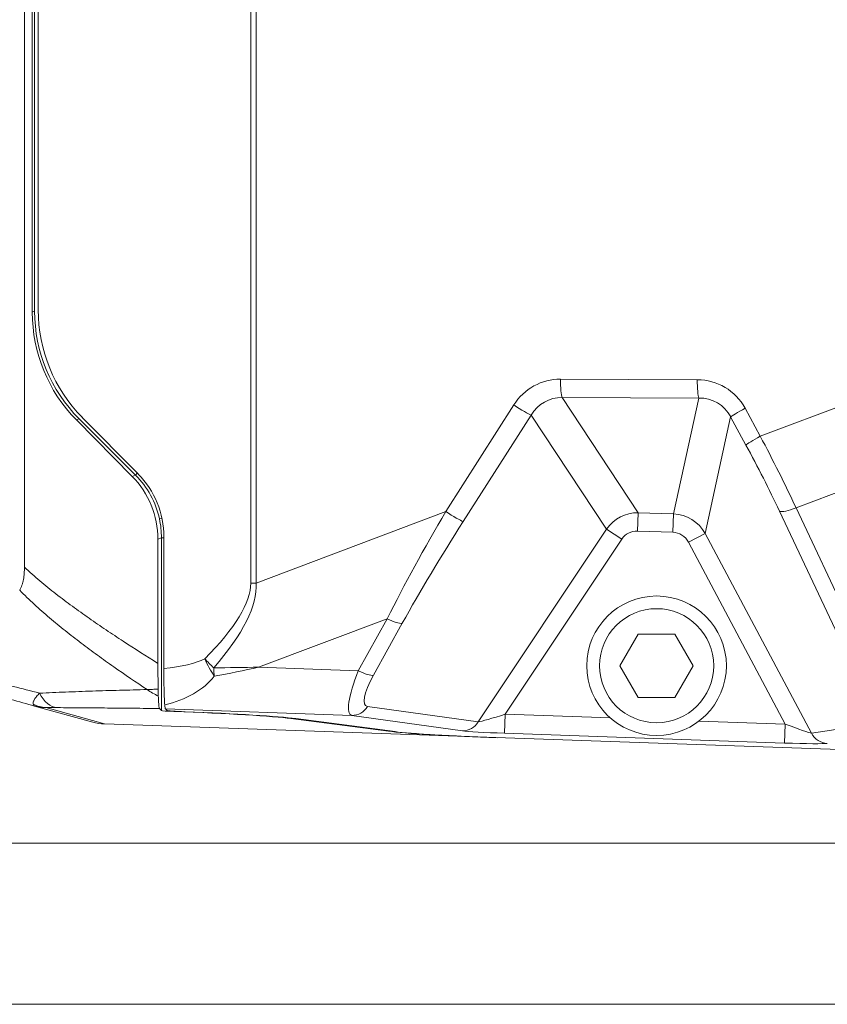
# Model space of a CAD drawing. Header units: millimetres. Extents: x 4 to 836, y 5 to 589.
# Tile 68 of 154: x 426 to 458, y 254 to 293. Entities that reach past the tile are written whole.
import ezdxf

# ---------------------------------------------------------------- set-up
doc = ezdxf.new("R2010")
doc.units = ezdxf.units.MM
doc.layers.add('1', color=7, linetype='Continuous', true_color=0xffffff)
doc.styles.add('ideas_simplex', font='simplex.shx')
doc.dimstyles.get("Standard").update_dxf_attribs({"dimtxt": 0.18, "dimasz": 0.18, "dimexe": 0.18, "dimexo": 0.0625, "dimgap": 0.09, "dimtad": 0, "dimtih": 1, "dimtoh": 1, "dimdec": 4, "dimzin": 0, "dimdsep": 46, "dimtxsty": 'Standard', "dimcen": 0.09, "dimadec": 0, "dimazin": 0, "dimtfac": 1, "dimtdec": 4, "dimtofl": 0, "dimtmove": 0, "dimatfit": 3, "dimfxl": 1, "dimtolj": 1, "dimtzin": 0, "dimarcsym": 0})

# ---------------------------------------------------------------- blocks, each defined once
blk = doc.blocks.new('_U5')
at = {"layer": '1', "color": 87, "lineweight": 25}
for p, q in [((352.914749, 274.528086), (347.289749, 274.528086)), ((347.289749, 274.528086), (347.289749, 273.028086)), ((352.914749, 273.028086), (352.914749, 274.528086)), ((347.289749, 261.823086), (347.289749, 260.323086)), ((352.914749, 260.323086), (352.914749, 261.823086)), ((347.289749, 260.323086), (352.914749, 260.323086))]:
    blk.add_line(p, q, dxfattribs=at)
at = {"layer": '1', "color": 27, "lineweight": 13}
blk.add_line((354.414749, 260.323086), (354.414749, 274.528086), dxfattribs=at)
at = {"layer": '1', "color": 152, "lineweight": 13}
for p, q in [((372.598505, 274.49198), (352.414749, 274.49198)), ((475.719038, 260.359191), (352.414749, 260.359191))]:
    blk.add_line(p, q, dxfattribs=at)
at = {"layer": '1', "color": 27, "lineweight": 18}
for points in [[(354.414749, 274.49198), (354.94373, 271.491982), (353.885768, 271.491978)], [(354.414749, 260.359191), (353.885768, 263.359189), (354.94373, 263.359193)]]:
    blk.add_solid(points, dxfattribs=at)
at = {"layer": '1', "color": 87, "linetype": 'Continuous', "lineweight": 25, "char_height": 3, "attachment_point": 7, "rotation": 90, "line_spacing_factor": 1.204819, "style": 'ideas_simplex'}
for s, insert in [('\\W1.3286;14,1', (345.448749, 261.770586)), ('\\W1.2097;.556', (352.761249, 261.770586))]:
    blk.add_mtext(s, dxfattribs=dict(at, insert=insert))

msp = doc.modelspace()

# ---------------------------------------------------------------- linework, layer by layer
at = {"layer": '1', "color": 9, "linetype": 'Continuous', "lineweight": 13}
for p, q in [((435.4, 270.621), (435.4, 351.097)), ((435.617, 351.097), (435.617, 270.621)), ((426.878, 281.336), (426.878, 340.382)), ((455.482, 276.41), (472.238, 282.736)), ((426.786, 281.298), (426.878, 281.336)), ((472.194, 279.362), (456.89, 273.585)), ((447.608, 278.661), (452.998, 278.639)), ((443.083, 273.44), (445.765, 277.642)), ((447.668, 277.937), (450.672, 273.394)), ((453.059, 277.915), (447.668, 277.937)), ((452.059, 273.345), (453.059, 277.915)), ((446.448, 277.244), (443.767, 273.042)), ((449.422, 272.747), (446.448, 277.244)), ((454.881, 277.514), (455.482, 276.41)), ((428.634, 277.096), (428.526, 277.051)), ((430.854, 274.877), (428.634, 277.096)), ((454.314, 277.168), (453.309, 272.574)), ((454.915, 276.063), (454.314, 277.168)), ((430.854, 274.877), (430.927, 274.95)), ((430.725, 274.823), (430.854, 274.877)), ((435.617, 270.621), (443.083, 273.44)), ((450.647, 272.67), (450.672, 273.394)), ((450.672, 273.394), (452.059, 273.345)), ((459.596, 266.324), (456.238, 273.458)), ((456.89, 273.585), (460.248, 266.452)), ((431.798, 273.149), (431.896, 273.171)), ((452.034, 272.621), (452.059, 273.345)), ((444.365, 265.143), (449.422, 272.747)), ((450.02, 272.35), (449.422, 272.747)), ((452.034, 272.621), (450.647, 272.67)), ((431.878, 272.403), (431.74, 272.346)), ((431.878, 272.403), (431.972, 272.403)), ((431.878, 265.588), (431.878, 272.403)), ((450.02, 272.35), (445.428, 265.445)), ((452.657, 272.227), (453.309, 272.574)), ((456.468, 265.059), (452.657, 272.227)), ((453.309, 272.574), (457.497, 264.697)), ((435.617, 270.621), (435.4, 270.621)), ((440.773, 269.211), (435.709, 267.3)), ((439.638, 267.161), (440.773, 269.211)), ((441.371, 269.033), (440.235, 266.983)), ((435.709, 267.3), (439.638, 267.161)), ((427.321, 265.705), (429.637, 265.062)), ((439.38, 265.401), (432.035, 265.66)), ((440.004, 265.753), (444.365, 265.143)), ((432.37, 265.566), (432.37, 265.554)), ((436.984, 265.296), (436.984, 265.277)), ((443.741, 264.791), (439.38, 265.401)), ((445.428, 265.445), (445.402, 264.696)), ((445.428, 265.445), (449.572, 265.3)), ((453.07, 265.178), (456.468, 265.059)), ((456.468, 265.059), (456.442, 264.31)), ((457.497, 264.697), (459.938, 265.074)), ((440.824, 264.775), (440.824, 264.795)), ((456.442, 264.31), (445.402, 264.696))]:
    msp.add_line(p, q, dxfattribs=at)
at = {"layer": '1', "color": 9, "linetype": 'Continuous', "lineweight": 18}
for p, q in [((426.477, 350.473), (426.477, 271.246)), ((426.786, 340.421), (426.786, 281.298)), ((427.019, 281.394), (427.019, 340.324)), ((430.725, 274.823), (428.526, 277.051)), ((428.759, 277.147), (430.957, 274.92)), ((431.74, 267.452), (431.74, 272.346)), ((431.972, 272.442), (431.972, 267.25)), ((429.167, 265.134), (426.88, 265.769)), ((431.878, 265.588), (431.798, 265.671)), ((432.035, 265.66), (432.097, 265.596)), ((436.984, 265.277), (440.824, 264.775)), ((441.085, 264.761), (437.172, 265.273)), ((429.637, 265.062), (429.632, 265.062)), ((445.053, 264.524), (429.637, 265.062)), ((459.451, 264.021), (445.053, 264.524))]:
    msp.add_line(p, q, dxfattribs=at)
at = {"layer": '1', "color": 27, "linetype": 'Continuous', "lineweight": 18}
for p, q in [((450.673, 268.609), (449.952, 267.359)), ((452.117, 268.609), (450.673, 268.609)), ((452.838, 267.359), (452.117, 268.609)), ((449.952, 267.359), (450.673, 266.109)), ((452.117, 266.109), (452.838, 267.359)), ((450.673, 266.109), (452.117, 266.109))]:
    msp.add_line(p, q, dxfattribs=at)
at = {"layer": '1', "color": 251, "linetype": 'Continuous', "lineweight": 18}
msp.add_line((359.949, 254.006), (510.845, 254.006), dxfattribs=at)
at = {"layer": '1', "color": 27, "linetype": 'Continuous', "lineweight": 18}
msp.add_circle((451.395, 267.359), 2.75, dxfattribs=at)
at = {"layer": '1', "color": 27, "linetype": 'Continuous', "lineweight": 13}
msp.add_circle((451.395, 267.359), 2.25, dxfattribs=at)
at = {"layer": '1', "color": 9, "linetype": 'Continuous', "lineweight": 18}
msp.add_arc((429.702, 267.061), 2, 254.476, 268, dxfattribs=at)
for centre, major_axis, ratio, start_param, end_param in [((432.734, 281.278), (1.08, -5.904), 0.99062, 4.529755, 5.314648), ((432.967, 281.374), (1.08, -5.904), 0.99062, 4.529755, 5.314648), ((428.503, 272.454), (0.63, -3.444), 0.99062, 1.388162, 2.173055), ((428.27, 272.358), (0.63, -3.444), 0.99062, 1.388162, 2.173055), ((432.038, 268.16), (0, -2.502), 0.034914, 5.921482, 6.247042), ((432.897, 265.569), (0.8, -0.028), 0.034899, 3.177719, 4.61166), ((432.378, 265.571), (0.5, -0.017), 0.034899, 3.177719, 4.696893), ((432.286, 265.382), (5, -0.175), 0.034899, 0.350286, 1.5553), ((432.286, 265.382), (5.2, -0.182), 0.034899, 0.350286, 1.470067), ((445.053, 264.681), (4.5, -0.157), 0.034899, 3.491879, 4.713609), ((445.125, 264.671), (4.3, -0.15), 0.034899, 3.491879, 4.713609)]:
    msp.add_ellipse(centre, major_axis=major_axis, ratio=ratio, start_param=start_param, end_param=end_param, dxfattribs=at)
at = {"layer": '1', "color": 9, "linetype": 'Continuous', "lineweight": 13}
for centre, major_axis, ratio, start_param, end_param in [((432.881, 281.339), (5.547, 2.297), 0.999405, 2.749146, 3.534039), ((447.637, 276.33), (0.464, -2.288), 0.957638, 2.945957, 3.922661), ((447.694, 278.661), (0.003, 0.75), 0.114651, 1.571252, 2.878014), ((453.084, 278.639), (0.003, 0.75), 0.114651, 1.571252, 2.878014), ((452.888, 276.309), (1.166, 2.051), 0.949146, 5.751038, 6.774317), ((445.851, 277.642), (-0.632, 0.403), 0.061968, 1.473997, 2.84673), ((447.723, 276.33), (0.49, -1.542), 0.920728, 2.845451, 3.822154), ((452.974, 276.309), (0.725, 1.464), 0.912907, 5.700782, 6.724061), ((454.967, 277.514), (0.659, 0.359), 0.055088, 1.67167, 2.966792), ((455.568, 276.41), (0.659, 0.359), 0.055088, 1.67167, 2.966792), ((454.169, 275.482), (4.694, -8.915), 0.158202, 1.274075, 1.59164), ((453.517, 275.135), (4.437, -8.209), 0.179133, 1.26949, 1.587055), ((428.375, 272.401), (3.237, 1.341), 0.999083, 6.105454, 6.675632), ((447.117, 274.53), (8.664, 13.673), 0.177711, 1.762235, 2.0798), ((443.169, 273.44), (-0.632, 0.403), 0.061968, 1.473997, 2.84673), ((450.657, 271.893), (0.828, -1.253), 0.998681, 2.546547, 3.52325), ((456.89, 273.805), (0.679, 0.319), 0.266611, 3.322751, 4.58756), ((447.715, 274.132), (8.925, 12.971), 0.17075, 1.771318, 2.088882), ((451.997, 271.846), (0.321, 1.466), 0.99936, 5.434217, 6.457496), ((450.657, 271.893), (0.435, -0.659), 0.949906, 2.546547, 3.52325), ((451.997, 271.846), (-0.166, -0.759), 0.96485, 2.292625, 3.315904), ((379.306, 249.078), (56.009, 22.011), 0.140612, 5.972738, 6.227981), ((379.694, 249.078), (55.804, 22.098), 0.165852, 5.971715, 6.226959), ((440.773, 269.43), (0.656, -0.363), 0.258385, 4.854491, 5.978236), ((430.399, 268.204), (3.588, -0.137), 0.278524, 5.177049, 5.814998), ((433.971, 267.631), (0.673, -1.341), 0.232878, 4.595995, 5.133192), ((433.971, 267.631), (1.063, -1.058), 0.185774, 4.527943, 4.863567), ((433.971, 267.631), (-0.087, 1.497), 0.037614, 1.807682, 2.047975), ((440.569, 267.859), (1.221, 2.447), 0.20622, 1.960972, 3.200344), ((439.638, 267.38), (0.656, -0.363), 0.258385, 4.854491, 5.978236), ((430.787, 268.204), (3.602, -0.172), 0.693136, 5.090968, 5.822863), ((441.167, 267.462), (1.231, 1.683), 0.25173, 2.03651, 3.275882), ((427.823, 267.204), (0.01, 1.5), 0.633083, 2.24119, 3.096492), ((427.374, 267.203), (0.046, -1.499), 0.88294, 5.821175, 6.208781), ((439.406, 266.15), (0.104, 0.743), 0.947853, 3.251316, 4.285064), ((445.462, 265.496), (1.136, 0.356), 0.032539, 3.395714, 4.672231), ((443.767, 265.54), (0.104, 0.743), 0.947853, 3.251316, 4.285064), ((456.44, 265.113), (1.069, -0.414), 0.034508, 4.752325, 6.148588), ((445.436, 264.747), (1.761, -0.061), 0.029726, 3.417547, 4.694065), ((458.15, 265.044), (-0.114, 0.741), 0.983008, 1.900991, 2.950307), ((456.414, 264.364), (1.731, -0.061), 0.030233, 4.729864, 6.126127)]:
    msp.add_ellipse(centre, major_axis=major_axis, ratio=ratio, start_param=start_param, end_param=end_param, dxfattribs=at)
for points in [[(431.878, 272.403), (431.878, 272.529), (431.865, 272.779), (431.825, 273.026), (431.798, 273.149)], [(433.937, 267.277), (434.528, 267.282), (435.118, 267.29), (435.709, 267.3)], [(433.961, 266.941), (434.544, 267.055), (435.126, 267.175), (435.709, 267.3)]]:
    msp.add_open_spline(points, degree=3, dxfattribs=at)
at = {"layer": '1', "color": 9, "linetype": 'Continuous', "lineweight": 18}
for points, knots in [([(426.29, 270.335), (426.325, 270.395), (426.355, 270.461), (426.385, 270.551), (426.391, 270.569), (426.402, 270.606), (426.407, 270.625), (426.422, 270.682), (426.43, 270.721), (426.452, 270.838), (426.462, 270.918), (426.471, 271.04), (426.474, 271.081), (426.477, 271.164), (426.477, 271.205), (426.477, 271.246)], [0, 0, 0, 0, 0.25, 0.25, 0.3125, 0.3125, 0.375, 0.375, 0.5, 0.5, 0.75, 0.75, 0.875, 0.875, 1, 1, 1, 1]), ([(431.74, 267.452), (431.74, 267.364), (431.74, 267.278), (431.74, 267.105), (431.741, 267.02), (431.742, 266.851), (431.743, 266.767), (431.744, 266.663), (431.744, 266.642), (431.745, 266.601), (431.746, 266.54), (431.746, 266.48), (431.747, 266.44)], [0, 0, 0, 0, 0.25, 0.25, 0.5, 0.5, 0.75, 0.75, 0.8125, 0.8125, 0.875, 1, 1, 1, 1]), ([(432.007, 265.82), (432.005, 265.848), (432, 265.913), (431.995, 265.998), (431.992, 266.069), (431.991, 266.094), (431.989, 266.146), (431.988, 266.173), (431.985, 266.256), (431.984, 266.315), (431.981, 266.41), (431.981, 266.442), (431.979, 266.492), (431.979, 266.509), (431.978, 266.543), (431.978, 266.56), (431.977, 266.647), (431.976, 266.718), (431.974, 266.828), (431.974, 266.865), (431.974, 266.921), (431.973, 266.94), (431.973, 266.979), (431.973, 266.998), (431.972, 267.094), (431.972, 267.172), (431.972, 267.25)], [0, 0, 0, 0, 0.125, 0.25, 0.25, 0.3125, 0.3125, 0.375, 0.375, 0.5, 0.5, 0.5625, 0.5625, 0.59375, 0.59375, 0.625, 0.625, 0.75, 0.75, 0.8125, 0.8125, 0.84375, 0.84375, 0.875, 0.875, 1, 1, 1, 1]), ([(431.747, 266.44), (431.748, 266.386), (431.749, 266.335), (431.751, 266.241), (431.753, 266.197), (431.754, 266.156)], [0, 0, 0, 0, 0.5, 0.5, 1, 1, 1, 1]), ([(431.754, 266.156), (431.756, 266.118), (431.757, 266.082), (431.76, 266.031), (431.76, 266.014), (431.762, 265.982), (431.763, 265.967), (431.767, 265.894), (431.771, 265.845), (431.775, 265.794), (431.776, 265.784), (431.778, 265.766), (431.779, 265.758), (431.782, 265.735), (431.784, 265.721), (431.79, 265.688), (431.794, 265.675), (431.798, 265.671)], [0, 0, 0, 0, 0.125, 0.125, 0.1875, 0.1875, 0.25, 0.25, 0.5, 0.5, 0.5625, 0.5625, 0.625, 0.625, 0.75, 0.75, 1, 1, 1, 1]), ([(426.88, 265.769), (426.897, 265.764), (426.916, 265.759), (426.952, 265.751), (427.006, 265.738), (427.061, 265.728), (427.172, 265.712), (427.246, 265.706), (427.321, 265.705)], [0, 0, 0, 0, 0.125, 0.125, 0.25, 0.5, 0.5, 1, 1, 1, 1])]:
    msp.add_open_spline(points, degree=3, knots=knots, dxfattribs=at)
at = {"layer": '1', "color": 9, "linetype": 'Continuous', "lineweight": 13}
for points, knots in [([(426.477, 271.246), (426.676, 271.06), (426.879, 270.88), (427.191, 270.617), (427.295, 270.531), (427.506, 270.36), (427.613, 270.276), (427.933, 270.026), (428.149, 269.863), (428.586, 269.543), (428.806, 269.385), (429.249, 269.075), (429.472, 268.922), (429.921, 268.62), (430.146, 268.471), (430.825, 268.027), (431.281, 267.737), (431.74, 267.452)], [0, 0, 0, 0, 0.125, 0.125, 0.1875, 0.1875, 0.25, 0.25, 0.375, 0.375, 0.5, 0.5, 0.625, 0.625, 0.75, 0.75, 1, 1, 1, 1]), ([(431.314, 266.418), (430.872, 266.711), (430.433, 267.009), (429.782, 267.466), (429.566, 267.621), (429.136, 267.933), (428.923, 268.092), (428.5, 268.413), (428.29, 268.576), (427.874, 268.908), (427.669, 269.077), (427.264, 269.422), (427.064, 269.598), (426.769, 269.869), (426.672, 269.961), (426.479, 270.146), (426.384, 270.24), (426.29, 270.335)], [0, 0, 0, 0, 0.25, 0.25, 0.375, 0.375, 0.5, 0.5, 0.625, 0.625, 0.75, 0.75, 0.875, 0.875, 0.9375, 0.9375, 1, 1, 1, 1]), ([(424.995, 266.797), (425.34, 266.712), (425.685, 266.626), (426.378, 266.453), (426.725, 266.365), (427.073, 266.277)], [0, 0, 0, 0, 0.5, 0.5, 1, 1, 1, 1]), ([(427.073, 266.277), (427.411, 266.293), (427.754, 266.307), (428.449, 266.334), (428.8, 266.347), (429.51, 266.37), (429.867, 266.381), (430.587, 266.4), (430.95, 266.41), (431.314, 266.418)], [0, 0, 0, 0, 0.25, 0.25, 0.5, 0.5, 0.75, 0.75, 1, 1, 1, 1]), ([(431.314, 266.418), (431.384, 266.419), (431.455, 266.422), (431.6, 266.429), (431.673, 266.434), (431.747, 266.44)], [0, 0, 0, 0, 0.5, 0.5, 1, 1, 1, 1]), ([(431.754, 266.156), (431.678, 266.197), (431.604, 266.239), (431.457, 266.326), (431.384, 266.371), (431.314, 266.418)], [0, 0, 0, 0, 0.5, 0.5, 1, 1, 1, 1]), ([(426.825, 265.843), (426.821, 265.856), (426.82, 265.869), (426.82, 265.898), (426.823, 265.914), (426.832, 265.946), (426.838, 265.963), (426.853, 265.998), (426.863, 266.016), (426.896, 266.072), (426.925, 266.111), (426.991, 266.192), (427.03, 266.234), (427.073, 266.277)], [0, 0, 0, 0, 0.125, 0.125, 0.25, 0.25, 0.375, 0.375, 0.5, 0.5, 0.75, 0.75, 1, 1, 1, 1]), ([(426.88, 265.769), (426.877, 265.77), (426.874, 265.771), (426.868, 265.774), (426.86, 265.779), (426.853, 265.786), (426.839, 265.805), (426.831, 265.822), (426.825, 265.843)], [0, 0, 0, 0, 0.125, 0.125, 0.25, 0.5, 0.5, 1, 1, 1, 1]), ([(427.77, 265.706), (427.728, 265.706), (427.686, 265.707), (427.604, 265.707), (427.564, 265.707), (427.487, 265.707), (427.449, 265.707), (427.397, 265.707), (427.38, 265.706), (427.349, 265.706), (427.334, 265.706), (427.321, 265.705)], [0, 0, 0, 0, 0.25, 0.25, 0.5, 0.5, 0.75, 0.75, 0.875, 0.875, 1, 1, 1, 1]), ([(431.798, 265.671), (431.454, 265.675), (431.112, 265.678), (430.432, 265.685), (430.093, 265.688), (429.42, 265.694), (429.086, 265.697), (428.423, 265.702), (428.095, 265.704), (427.77, 265.706)], [0, 0, 0, 0, 0.25, 0.25, 0.5, 0.5, 0.75, 0.75, 1, 1, 1, 1])]:
    msp.add_open_spline(points, degree=3, knots=knots, dxfattribs=at)
at = {"layer": '1', "color": 9, "linetype": 'Continuous', "lineweight": 18}
msp.add_open_spline([(426.88, 265.769), (426.25, 265.944), (425.621, 266.119), (424.995, 266.293)], degree=3, dxfattribs=at)

# ---------------------------------------------------------------- dimensions: what is measured, and where the dimension line sits
at = {"layer": '1', "color": 87, "linetype": 'Continuous', "lineweight": 25}
dim = msp.add_linear_dim(base=(354.415, 274.492), p1=(480.818, 260.359), p2=(375.099, 274.492), angle=270, text='<>\\P[\\C87;{\\H1.00x;\\Fsimplex.shx;.556\\Fsimplex.shx;}\\C87; ]', dimstyle='Standard', override={"dimtxt": 3, "dimasz": 3, "dimexe": 2, "dimexo": 2.5, "dimgap": 1.5, "dimtad": 1, "dimtih": 0, "dimtoh": 0, "dimdec": 1, "dimlfac": 1, "dimzin": 8, "dimdsep": 44, "dimlunit": 2, "dimtxsty": 'ideas_simplex', "dimsah": 1, "dimse1": 0, "dimse2": 0, "dimsd1": 0, "dimsd2": 0, "dimclrd": 27, "dimclre": 152, "dimclrt": 87, "dimtol": 0, "dimtm": -0.1, "dimtfac": 0.5, "dimtdec": 2, "dimtofl": 1, "dimtmove": 0, "dimtzin": 8, "dimlwd": 13, "dimlwe": 13}, dxfattribs=at)
dim.commit()
dim.dimension.update_dxf_attribs({"geometry": '_U5', "text_midpoint": (354.415, 267.426), "dimtype": 160})

doc.saveas('drawing.dxf')
